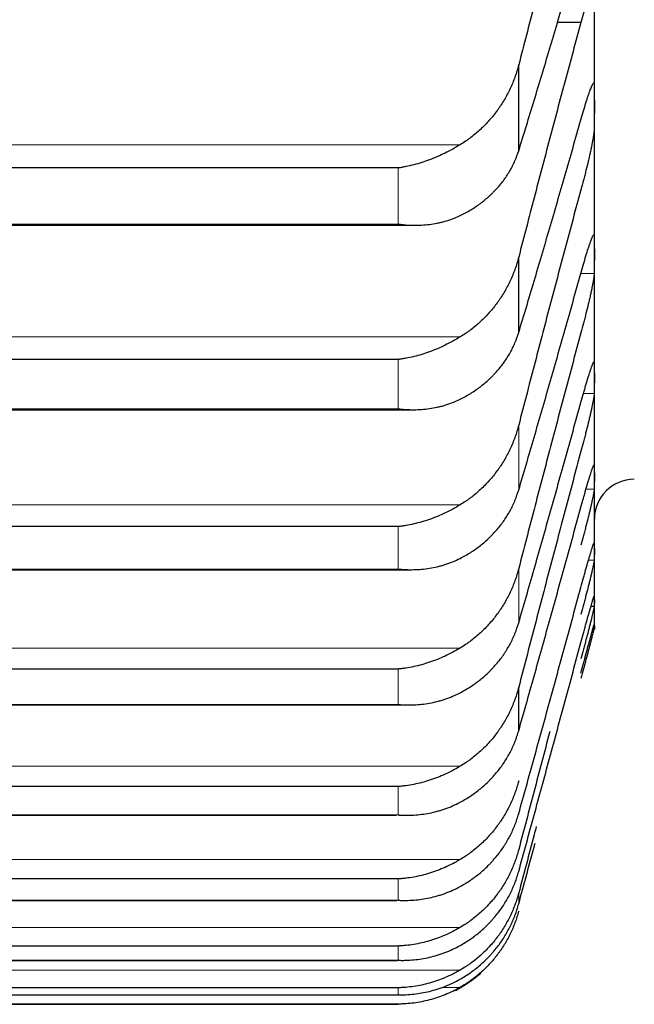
# Model space of a CAD drawing. Header units: inches. Extents: x 0 to 20790, y -12 to 14700.
# Tile 54 of 256: x 6336 to 6361, y 4878 to 4918. Entities that reach past the tile are written whole.
import ezdxf

# ---------------------------------------------------------------- set-up
doc = ezdxf.new("R2010")
doc.units = ezdxf.units.IN
doc.layers.add('1', color=7, linetype='Continuous', true_color=0xffffff)

msp = doc.modelspace()

# ---------------------------------------------------------------- linework, layer by layer
at = {"layer": '1', "color": 2, "linetype": 'Continuous', "lineweight": 25}
for p, q in [((6359.134, 4914.22), (6359.134, 4921.091)), ((6358.596, 4917.59), (6357.636, 4917.59)), ((6356.108, 4912.469), (6356.108, 4915.903)), ((6359.134, 4908.31), (6359.134, 4914.22)), ((6351.278, 4911.777), (6314.99, 4911.777)), ((6314.302, 4909.485), (6351.942, 4909.485)), ((6356.108, 4905.197), (6356.108, 4908.213)), ((6359.134, 4903.37), (6359.134, 4908.31)), ((6351.278, 4904.115), (6314.99, 4904.115)), ((6359.134, 4899.409), (6359.134, 4903.37)), ((6314.39, 4902.108), (6351.855, 4902.108)), ((6359.134, 4896.433), (6359.134, 4899.409)), ((6351.278, 4897.432), (6314.99, 4897.432)), ((6359.134, 4894.446), (6359.134, 4896.433)), ((6314.479, 4895.71), (6351.769, 4895.71)), ((6359.131, 4894.24), (6358.997, 4894.24)), ((6359.134, 4893.452), (6359.134, 4894.446)), ((6359.134, 4893.452), (6359.134, 4893.327)), ((6351.278, 4891.736), (6314.99, 4891.736)), ((6356.108, 4889.271), (6356.108, 4891.01)), ((6314.567, 4890.301), (6351.683, 4890.301)), ((6351.278, 4887.037), (6314.99, 4887.037)), ((6314.655, 4885.889), (6351.217, 4885.889)), ((6351.278, 4883.342), (6314.99, 4883.342)), ((6314.743, 4882.482), (6351.235, 4882.482)), ((6351.278, 4880.658), (6314.99, 4880.658)), ((6315.015, 4880.086), (6351.252, 4880.086)), ((6351.278, 4878.989), (6314.99, 4878.989)), ((6314.997, 4878.703), (6351.27, 4878.703)), ((6351.278, 4878.337), (6314.99, 4878.337)), ((6314.99, 4878.327), (6351.278, 4878.327))]:
    msp.add_line(p, q, dxfattribs=at)
at = {"layer": '1', "color": 110, "linetype": 'Continuous', "lineweight": 13}
for p, q in [((6353.765, 4912.706), (6312.502, 4912.706)), ((6351.278, 4909.534), (6351.278, 4911.777)), ((6351.278, 4909.534), (6314.99, 4909.534)), ((6359.131, 4907.56), (6358.599, 4907.56)), ((6353.765, 4905.017), (6312.502, 4905.017)), ((6351.278, 4902.146), (6351.278, 4904.115)), ((6359.131, 4902.755), (6358.697, 4902.755)), ((6351.278, 4902.146), (6314.99, 4902.146)), ((6356.108, 4898.9), (6356.108, 4901.495)), ((6359.131, 4898.929), (6358.799, 4898.929)), ((6353.765, 4898.304), (6312.502, 4898.304)), ((6351.278, 4895.737), (6351.278, 4897.432)), ((6356.108, 4893.588), (6356.108, 4895.757)), ((6359.131, 4896.09), (6358.9, 4896.09)), ((6351.278, 4895.737), (6314.99, 4895.737)), ((6353.765, 4892.577), (6312.502, 4892.577)), ((6351.278, 4890.319), (6351.278, 4891.736)), ((6351.278, 4890.319), (6314.99, 4890.319)), ((6353.765, 4887.846), (6312.502, 4887.846)), ((6351.278, 4885.901), (6351.278, 4887.037)), ((6351.278, 4885.901), (6314.99, 4885.901)), ((6353.765, 4884.118), (6312.502, 4884.118)), ((6351.278, 4882.489), (6351.278, 4883.342)), ((6356.108, 4882.345), (6356.108, 4882.781)), ((6351.278, 4882.489), (6314.99, 4882.489)), ((6353.765, 4881.4), (6312.502, 4881.4)), ((6351.278, 4880.089), (6351.278, 4880.658)), ((6351.278, 4880.089), (6314.99, 4880.089)), ((6353.765, 4879.695), (6312.502, 4879.695)), ((6351.278, 4878.704), (6351.278, 4878.989)), ((6353.765, 4879.006), (6353.027, 4879.006)), ((6351.278, 4878.704), (6314.99, 4878.704)), ((6351.278, 4878.337), (6351.278, 4878.327))]:
    msp.add_line(p, q, dxfattribs=at)
at = {"layer": '1', "color": 2, "linetype": 'Continuous', "lineweight": 25}
for centre, radius, start, end in [((6360.734, 4897.727), 1.6, 90, 180), ((6351.278, 4883.327), 5, 297.3129, 311.4199)]:
    msp.add_arc(centre, radius, start, end, dxfattribs=at)
for points in [[(6358.596, 4925.229), (6358.385, 4924.465), (6357.965, 4922.93), (6357.341, 4920.609), (6356.721, 4918.267), (6356.312, 4916.693), (6356.108, 4915.903)], [(6356.108, 4912.469), (6356.312, 4913.127), (6356.721, 4914.461), (6357.341, 4916.518), (6357.965, 4918.629), (6358.385, 4920.073), (6358.596, 4920.805)], [(6358.596, 4917.59), (6358.385, 4916.818), (6357.965, 4915.27), (6357.341, 4912.934), (6356.721, 4910.582), (6356.312, 4909.005), (6356.108, 4908.213)], [(6359.131, 4915.104), (6359.133, 4914.809), (6359.134, 4914.515), (6359.134, 4914.22)], [(6359.134, 4914.22), (6359.134, 4913.925), (6359.133, 4913.631), (6359.131, 4913.336)], [(6356.108, 4905.197), (6356.312, 4905.872), (6356.721, 4907.239), (6357.341, 4909.34), (6357.965, 4911.492), (6358.385, 4912.96), (6358.596, 4913.703)], [(6358.596, 4910.906), (6358.385, 4910.128), (6357.965, 4908.57), (6357.341, 4906.222), (6356.721, 4903.864), (6356.312, 4902.286), (6356.108, 4901.495)], [(6359.131, 4909.06), (6359.133, 4908.81), (6359.134, 4908.56), (6359.134, 4908.31)], [(6359.134, 4908.31), (6359.134, 4908.06), (6359.133, 4907.81), (6359.131, 4907.56)], [(6356.108, 4898.9), (6356.312, 4899.591), (6356.721, 4900.988), (6357.341, 4903.131), (6357.965, 4905.32), (6358.385, 4906.81), (6358.596, 4907.562)], [(6358.596, 4905.188), (6358.385, 4904.406), (6357.965, 4902.839), (6357.341, 4900.484), (6356.721, 4898.124), (6356.312, 4896.547), (6356.108, 4895.757)], [(6359.131, 4903.986), (6359.133, 4903.781), (6359.134, 4903.576), (6359.134, 4903.37)], [(6359.134, 4903.37), (6359.134, 4903.165), (6359.133, 4902.96), (6359.131, 4902.755)], [(6356.108, 4893.588), (6356.312, 4894.294), (6356.721, 4895.72), (6357.341, 4897.901), (6357.965, 4900.123), (6358.385, 4901.632), (6358.596, 4902.394)], [(6358.596, 4900.446), (6358.385, 4899.66), (6357.965, 4898.088), (6357.341, 4895.729), (6356.721, 4893.37), (6356.312, 4891.797), (6356.108, 4891.01)], [(6359.131, 4899.889), (6359.133, 4899.729), (6359.134, 4899.569), (6359.134, 4899.409)], [(6359.134, 4899.409), (6359.134, 4899.249), (6359.133, 4899.089), (6359.131, 4898.929)], [(6356.108, 4889.271), (6356.312, 4889.991), (6356.721, 4891.442), (6357.341, 4893.657), (6357.965, 4895.91), (6358.385, 4897.436), (6358.596, 4898.205)], [(6359.131, 4896.776), (6359.133, 4896.662), (6359.134, 4896.547), (6359.134, 4896.433)], [(6359.134, 4896.433), (6359.134, 4896.318), (6359.133, 4896.204), (6359.131, 4896.09)], [(6356.108, 4885.955), (6356.312, 4886.687), (6356.721, 4888.162), (6357.341, 4890.408), (6357.965, 4892.687), (6358.385, 4894.227), (6358.596, 4895.003)], [(6359.131, 4894.652), (6359.133, 4894.583), (6359.134, 4894.515), (6359.134, 4894.446)], [(6359.134, 4894.446), (6359.134, 4894.377), (6359.133, 4894.308), (6359.131, 4894.24)], [(6359.131, 4893.52), (6359.133, 4893.497), (6359.134, 4893.474), (6359.134, 4893.452)], [(6359.134, 4893.452), (6359.134, 4893.429), (6359.133, 4893.406), (6359.131, 4893.383)], [(6356.108, 4883.645), (6356.312, 4884.388), (6356.721, 4885.885), (6357.341, 4888.158), (6357.965, 4890.459), (6358.385, 4892.012), (6358.596, 4892.793)]]:
    msp.add_open_spline(points, degree=3, dxfattribs=at)
for points, knots in [([(6359.131, 4920.075), (6359.131, 4920.055), (6359.129, 4920.01), (6359.121, 4919.924), (6359.112, 4919.855), (6359.104, 4919.799), (6359.101, 4919.78), (6359.095, 4919.74), (6359.092, 4919.719), (6359.075, 4919.614), (6359.058, 4919.52), (6359.033, 4919.393), (6359.028, 4919.367), (6359.02, 4919.327), (6359.017, 4919.313), (6359.012, 4919.286), (6358.998, 4919.218), (6358.971, 4919.092), (6358.945, 4918.974), (6358.918, 4918.854), (6358.904, 4918.793), (6358.86, 4918.606), (6358.829, 4918.479), (6358.782, 4918.288), (6358.766, 4918.224), (6358.741, 4918.128), (6358.733, 4918.096), (6358.716, 4918.031), (6358.707, 4917.999), (6358.665, 4917.839), (6358.631, 4917.713), (6358.596, 4917.59)], [0, 0, 0, 0, 0.0625, 0.125, 0.1875, 0.1875, 0.21875, 0.21875, 0.25, 0.25, 0.375, 0.375, 0.40625, 0.40625, 0.421875, 0.421875, 0.4375, 0.5, 0.5625, 0.5625, 0.625, 0.625, 0.75, 0.75, 0.8125, 0.8125, 0.84375, 0.84375, 0.875, 0.875, 1, 1, 1, 1]), ([(6356.108, 4915.903), (6356.065, 4915.738), (6356.015, 4915.576), (6355.9, 4915.259), (6355.771, 4914.948), (6355.614, 4914.649), (6355.484, 4914.431), (6355.439, 4914.359), (6355.369, 4914.252), (6355.345, 4914.216), (6355.297, 4914.146), (6355.272, 4914.112), (6355.147, 4913.94), (6354.936, 4913.677), (6354.701, 4913.436), (6354.454, 4913.207), (6354.324, 4913.098), (6354.154, 4912.969), (6354.12, 4912.944), (6354.051, 4912.894), (6353.946, 4912.82), (6353.838, 4912.751), (6353.765, 4912.706)], [0, 0, 0, 0, 0.125, 0.125, 0.25, 0.375, 0.375, 0.4375, 0.4375, 0.46875, 0.46875, 0.5, 0.5, 0.625, 0.75, 0.75, 0.875, 0.875, 0.90625, 0.90625, 0.9375, 1, 1, 1, 1]), ([(6358.596, 4913.703), (6358.631, 4913.827), (6358.665, 4913.946), (6358.715, 4914.118), (6358.732, 4914.173), (6358.757, 4914.255), (6358.765, 4914.282), (6358.781, 4914.335), (6358.789, 4914.361), (6358.829, 4914.489), (6358.86, 4914.583), (6358.903, 4914.711), (6358.917, 4914.752), (6358.938, 4914.809), (6358.944, 4914.828), (6358.957, 4914.864), (6358.964, 4914.881), (6358.995, 4914.963), (6359.017, 4915.017), (6359.042, 4915.071), (6359.047, 4915.081), (6359.056, 4915.1), (6359.061, 4915.108), (6359.074, 4915.131), (6359.081, 4915.144), (6359.102, 4915.17), (6359.113, 4915.176), (6359.122, 4915.166), (6359.123, 4915.163), (6359.126, 4915.156), (6359.127, 4915.151), (6359.13, 4915.135), (6359.131, 4915.121), (6359.131, 4915.104)], [0, 0, 0, 0, 0.125, 0.125, 0.1875, 0.1875, 0.21875, 0.21875, 0.25, 0.25, 0.375, 0.375, 0.4375, 0.4375, 0.46875, 0.46875, 0.5, 0.5, 0.625, 0.625, 0.65625, 0.65625, 0.6875, 0.6875, 0.75, 0.75, 0.875, 0.875, 0.90625, 0.90625, 0.9375, 0.9375, 1, 1, 1, 1]), ([(6359.131, 4913.336), (6359.131, 4913.319), (6359.129, 4913.278), (6359.121, 4913.2), (6359.112, 4913.136), (6359.104, 4913.083), (6359.101, 4913.065), (6359.095, 4913.027), (6359.092, 4913.007), (6359.075, 4912.907), (6359.058, 4912.817), (6359.033, 4912.694), (6359.028, 4912.669), (6359.02, 4912.63), (6359.017, 4912.617), (6359.012, 4912.59), (6358.998, 4912.524), (6358.971, 4912.401), (6358.945, 4912.286), (6358.918, 4912.168), (6358.904, 4912.108), (6358.86, 4911.923), (6358.829, 4911.797), (6358.782, 4911.607), (6358.766, 4911.543), (6358.741, 4911.447), (6358.733, 4911.415), (6358.716, 4911.35), (6358.707, 4911.318), (6358.665, 4911.158), (6358.631, 4911.031), (6358.596, 4910.906)], [0, 0, 0, 0, 0.0625, 0.125, 0.1875, 0.1875, 0.21875, 0.21875, 0.25, 0.25, 0.375, 0.375, 0.40625, 0.40625, 0.421875, 0.421875, 0.4375, 0.5, 0.5625, 0.5625, 0.625, 0.625, 0.75, 0.75, 0.8125, 0.8125, 0.84375, 0.84375, 0.875, 0.875, 1, 1, 1, 1]), ([(6353.765, 4912.706), (6353.666, 4912.646), (6353.566, 4912.588), (6353.364, 4912.477), (6353.263, 4912.424), (6353.059, 4912.324), (6352.957, 4912.276), (6352.75, 4912.187), (6352.646, 4912.145), (6352.436, 4912.066), (6352.331, 4912.029), (6352.121, 4911.963), (6352.016, 4911.932), (6351.806, 4911.877), (6351.701, 4911.853), (6351.543, 4911.821), (6351.463, 4911.806), (6351.371, 4911.791), (6351.324, 4911.783), (6351.304, 4911.78), (6351.291, 4911.778), (6351.285, 4911.778), (6351.278, 4911.777)], [0, 0, 0, 0, 0.125, 0.125, 0.25, 0.25, 0.375, 0.375, 0.5, 0.5, 0.625, 0.625, 0.75, 0.75, 0.875, 0.875, 0.9375, 0.96875, 0.984375, 0.992188, 0.992188, 1, 1, 1, 1]), ([(6353.765, 4909.874), (6353.911, 4909.944), (6354.051, 4910.02), (6354.32, 4910.182), (6354.578, 4910.354), (6354.814, 4910.547), (6354.955, 4910.675), (6354.982, 4910.701), (6355.037, 4910.753), (6355.065, 4910.78), (6355.145, 4910.86), (6355.196, 4910.914), (6355.346, 4911.08), (6355.439, 4911.195), (6355.61, 4911.431), (6355.689, 4911.552), (6355.797, 4911.74), (6355.832, 4911.804), (6355.881, 4911.9), (6355.897, 4911.933), (6355.927, 4911.998), (6355.942, 4912.031), (6356.015, 4912.197), (6356.065, 4912.332), (6356.108, 4912.469)], [0, 0, 0, 0, 0.125, 0.125, 0.25, 0.375, 0.375, 0.40625, 0.40625, 0.4375, 0.4375, 0.5, 0.5, 0.625, 0.625, 0.75, 0.75, 0.8125, 0.8125, 0.84375, 0.84375, 0.875, 0.875, 1, 1, 1, 1]), ([(6351.278, 4909.534), (6351.281, 4909.534), (6351.285, 4909.533), (6351.291, 4909.533), (6351.294, 4909.532), (6351.304, 4909.531), (6351.324, 4909.528), (6351.371, 4909.522), (6351.463, 4909.511), (6351.543, 4909.504), (6351.701, 4909.492), (6351.806, 4909.487), (6352.119, 4909.483), (6352.327, 4909.493), (6352.638, 4909.532), (6352.742, 4909.548), (6352.897, 4909.579), (6352.949, 4909.591), (6353.053, 4909.615), (6353.105, 4909.629), (6353.26, 4909.673), (6353.362, 4909.706), (6353.565, 4909.783), (6353.666, 4909.826), (6353.765, 4909.874)], [0, 0, 0, 0, 0.003906, 0.003906, 0.007812, 0.007812, 0.015625, 0.03125, 0.0625, 0.125, 0.125, 0.25, 0.25, 0.5, 0.5, 0.625, 0.625, 0.6875, 0.6875, 0.75, 0.75, 0.875, 0.875, 1, 1, 1, 1]), ([(6358.596, 4907.562), (6358.631, 4907.688), (6358.665, 4907.809), (6358.715, 4907.984), (6358.732, 4908.041), (6358.757, 4908.124), (6358.765, 4908.152), (6358.781, 4908.207), (6358.789, 4908.233), (6358.829, 4908.365), (6358.86, 4908.463), (6358.903, 4908.596), (6358.917, 4908.639), (6358.938, 4908.699), (6358.944, 4908.719), (6358.957, 4908.757), (6358.964, 4908.775), (6358.995, 4908.863), (6359.017, 4908.922), (6359.042, 4908.982), (6359.047, 4908.993), (6359.056, 4909.014), (6359.061, 4909.024), (6359.074, 4909.051), (6359.081, 4909.066), (6359.102, 4909.1), (6359.113, 4909.111), (6359.122, 4909.108), (6359.123, 4909.106), (6359.126, 4909.101), (6359.127, 4909.098), (6359.13, 4909.086), (6359.131, 4909.075), (6359.131, 4909.06)], [0, 0, 0, 0, 0.125, 0.125, 0.1875, 0.1875, 0.21875, 0.21875, 0.25, 0.25, 0.375, 0.375, 0.4375, 0.4375, 0.46875, 0.46875, 0.5, 0.5, 0.625, 0.625, 0.65625, 0.65625, 0.6875, 0.6875, 0.75, 0.75, 0.875, 0.875, 0.90625, 0.90625, 0.9375, 0.9375, 1, 1, 1, 1]), ([(6356.108, 4908.213), (6356.065, 4908.048), (6356.015, 4907.886), (6355.9, 4907.569), (6355.771, 4907.257), (6355.614, 4906.959), (6355.484, 4906.74), (6355.439, 4906.668), (6355.369, 4906.561), (6355.345, 4906.526), (6355.297, 4906.456), (6355.272, 4906.421), (6355.147, 4906.25), (6354.936, 4905.987), (6354.701, 4905.746), (6354.454, 4905.517), (6354.324, 4905.408), (6354.154, 4905.28), (6354.12, 4905.254), (6354.051, 4905.204), (6353.946, 4905.131), (6353.838, 4905.062), (6353.765, 4905.017)], [0, 0, 0, 0, 0.125, 0.125, 0.25, 0.375, 0.375, 0.4375, 0.4375, 0.46875, 0.46875, 0.5, 0.5, 0.625, 0.75, 0.75, 0.875, 0.875, 0.90625, 0.90625, 0.9375, 1, 1, 1, 1]), ([(6359.131, 4907.56), (6359.131, 4907.545), (6359.129, 4907.51), (6359.121, 4907.438), (6359.112, 4907.379), (6359.104, 4907.33), (6359.101, 4907.312), (6359.095, 4907.277), (6359.092, 4907.258), (6359.075, 4907.163), (6359.058, 4907.077), (6359.033, 4906.958), (6359.028, 4906.934), (6359.02, 4906.897), (6359.017, 4906.884), (6359.012, 4906.858), (6358.998, 4906.794), (6358.971, 4906.674), (6358.945, 4906.561), (6358.918, 4906.446), (6358.904, 4906.386), (6358.86, 4906.204), (6358.829, 4906.08), (6358.782, 4905.891), (6358.766, 4905.828), (6358.741, 4905.731), (6358.733, 4905.699), (6358.716, 4905.635), (6358.707, 4905.602), (6358.665, 4905.442), (6358.631, 4905.314), (6358.596, 4905.188)], [0, 0, 0, 0, 0.0625, 0.125, 0.1875, 0.1875, 0.21875, 0.21875, 0.25, 0.25, 0.375, 0.375, 0.40625, 0.40625, 0.421875, 0.421875, 0.4375, 0.5, 0.5625, 0.5625, 0.625, 0.625, 0.75, 0.75, 0.8125, 0.8125, 0.84375, 0.84375, 0.875, 0.875, 1, 1, 1, 1]), ([(6353.765, 4905.017), (6353.666, 4904.957), (6353.566, 4904.899), (6353.364, 4904.789), (6353.263, 4904.737), (6353.059, 4904.638), (6352.957, 4904.592), (6352.75, 4904.504), (6352.646, 4904.463), (6352.436, 4904.387), (6352.331, 4904.352), (6352.121, 4904.288), (6352.016, 4904.259), (6351.806, 4904.208), (6351.701, 4904.185), (6351.543, 4904.155), (6351.463, 4904.142), (6351.371, 4904.128), (6351.324, 4904.122), (6351.304, 4904.119), (6351.291, 4904.117), (6351.285, 4904.116), (6351.278, 4904.115)], [0, 0, 0, 0, 0.125, 0.125, 0.25, 0.25, 0.375, 0.375, 0.5, 0.5, 0.625, 0.625, 0.75, 0.75, 0.875, 0.875, 0.9375, 0.96875, 0.984375, 0.992188, 0.992188, 1, 1, 1, 1]), ([(6353.765, 4902.529), (6353.911, 4902.601), (6354.051, 4902.679), (6354.32, 4902.846), (6354.578, 4903.024), (6354.814, 4903.222), (6354.955, 4903.353), (6354.982, 4903.38), (6355.037, 4903.434), (6355.065, 4903.461), (6355.145, 4903.544), (6355.196, 4903.6), (6355.346, 4903.771), (6355.439, 4903.888), (6355.61, 4904.131), (6355.689, 4904.256), (6355.797, 4904.448), (6355.832, 4904.514), (6355.881, 4904.613), (6355.897, 4904.646), (6355.927, 4904.713), (6355.942, 4904.747), (6356.015, 4904.917), (6356.065, 4905.056), (6356.108, 4905.197)], [0, 0, 0, 0, 0.125, 0.125, 0.25, 0.375, 0.375, 0.40625, 0.40625, 0.4375, 0.4375, 0.5, 0.5, 0.625, 0.625, 0.75, 0.75, 0.8125, 0.8125, 0.84375, 0.84375, 0.875, 0.875, 1, 1, 1, 1]), ([(6358.596, 4902.394), (6358.631, 4902.521), (6358.665, 4902.643), (6358.715, 4902.821), (6358.732, 4902.879), (6358.757, 4902.964), (6358.765, 4902.993), (6358.781, 4903.048), (6358.789, 4903.076), (6358.829, 4903.212), (6358.86, 4903.312), (6358.903, 4903.451), (6358.917, 4903.496), (6358.938, 4903.559), (6358.944, 4903.58), (6358.957, 4903.62), (6358.964, 4903.639), (6358.995, 4903.732), (6359.017, 4903.796), (6359.042, 4903.862), (6359.047, 4903.874), (6359.056, 4903.898), (6359.061, 4903.909), (6359.074, 4903.94), (6359.081, 4903.957), (6359.102, 4904), (6359.113, 4904.015), (6359.122, 4904.019), (6359.123, 4904.018), (6359.126, 4904.016), (6359.127, 4904.015), (6359.13, 4904.007), (6359.131, 4903.998), (6359.131, 4903.986)], [0, 0, 0, 0, 0.125, 0.125, 0.1875, 0.1875, 0.21875, 0.21875, 0.25, 0.25, 0.375, 0.375, 0.4375, 0.4375, 0.46875, 0.46875, 0.5, 0.5, 0.625, 0.625, 0.65625, 0.65625, 0.6875, 0.6875, 0.75, 0.75, 0.875, 0.875, 0.90625, 0.90625, 0.9375, 0.9375, 1, 1, 1, 1]), ([(6351.278, 4902.146), (6351.281, 4902.145), (6351.285, 4902.145), (6351.291, 4902.144), (6351.294, 4902.144), (6351.304, 4902.142), (6351.324, 4902.14), (6351.371, 4902.135), (6351.463, 4902.126), (6351.543, 4902.12), (6351.701, 4902.111), (6351.806, 4902.108), (6352.119, 4902.109), (6352.327, 4902.124), (6352.638, 4902.168), (6352.742, 4902.186), (6352.897, 4902.22), (6352.949, 4902.232), (6353.053, 4902.259), (6353.105, 4902.273), (6353.26, 4902.32), (6353.362, 4902.355), (6353.565, 4902.435), (6353.666, 4902.479), (6353.765, 4902.529)], [0, 0, 0, 0, 0.003906, 0.003906, 0.007813, 0.007813, 0.015625, 0.03125, 0.0625, 0.125, 0.125, 0.25, 0.25, 0.5, 0.5, 0.625, 0.625, 0.6875, 0.6875, 0.75, 0.75, 0.875, 0.875, 1, 1, 1, 1]), ([(6359.131, 4902.755), (6359.131, 4902.743), (6359.129, 4902.713), (6359.121, 4902.649), (6359.112, 4902.594), (6359.104, 4902.548), (6359.101, 4902.532), (6359.095, 4902.499), (6359.092, 4902.482), (6359.075, 4902.392), (6359.058, 4902.31), (6359.033, 4902.196), (6359.028, 4902.172), (6359.02, 4902.136), (6359.017, 4902.124), (6359.012, 4902.099), (6358.998, 4902.037), (6358.971, 4901.92), (6358.945, 4901.81), (6358.918, 4901.697), (6358.904, 4901.639), (6358.86, 4901.459), (6358.829, 4901.337), (6358.782, 4901.149), (6358.766, 4901.086), (6358.741, 4900.99), (6358.733, 4900.958), (6358.716, 4900.894), (6358.707, 4900.862), (6358.665, 4900.701), (6358.631, 4900.573), (6358.596, 4900.446)], [0, 0, 0, 0, 0.0625, 0.125, 0.1875, 0.1875, 0.21875, 0.21875, 0.25, 0.25, 0.375, 0.375, 0.40625, 0.40625, 0.421875, 0.421875, 0.4375, 0.5, 0.5625, 0.5625, 0.625, 0.625, 0.75, 0.75, 0.8125, 0.8125, 0.84375, 0.84375, 0.875, 0.875, 1, 1, 1, 1]), ([(6356.108, 4901.495), (6356.065, 4901.329), (6356.015, 4901.167), (6355.9, 4900.85), (6355.771, 4900.539), (6355.614, 4900.241), (6355.484, 4900.023), (6355.439, 4899.951), (6355.369, 4899.844), (6355.345, 4899.809), (6355.297, 4899.739), (6355.272, 4899.705), (6355.147, 4899.533), (6354.936, 4899.271), (6354.701, 4899.031), (6354.454, 4898.802), (6354.324, 4898.694), (6354.154, 4898.565), (6354.12, 4898.54), (6354.051, 4898.491), (6353.946, 4898.417), (6353.838, 4898.348), (6353.765, 4898.304)], [0, 0, 0, 0, 0.125, 0.125, 0.25, 0.375, 0.375, 0.4375, 0.4375, 0.46875, 0.46875, 0.5, 0.5, 0.625, 0.75, 0.75, 0.875, 0.875, 0.90625, 0.90625, 0.9375, 1, 1, 1, 1]), ([(6358.596, 4898.205), (6358.631, 4898.333), (6358.665, 4898.457), (6358.715, 4898.637), (6358.732, 4898.696), (6358.757, 4898.783), (6358.765, 4898.812), (6358.781, 4898.869), (6358.789, 4898.898), (6358.829, 4899.036), (6358.86, 4899.14), (6358.903, 4899.284), (6358.917, 4899.331), (6358.938, 4899.397), (6358.944, 4899.419), (6358.957, 4899.461), (6358.964, 4899.481), (6358.995, 4899.58), (6359.017, 4899.648), (6359.042, 4899.72), (6359.047, 4899.733), (6359.056, 4899.759), (6359.061, 4899.772), (6359.074, 4899.806), (6359.081, 4899.826), (6359.102, 4899.876), (6359.113, 4899.897), (6359.122, 4899.907), (6359.123, 4899.908), (6359.126, 4899.909), (6359.127, 4899.908), (6359.13, 4899.904), (6359.131, 4899.898), (6359.131, 4899.889)], [0, 0, 0, 0, 0.125, 0.125, 0.1875, 0.1875, 0.21875, 0.21875, 0.25, 0.25, 0.375, 0.375, 0.4375, 0.4375, 0.46875, 0.46875, 0.5, 0.5, 0.625, 0.625, 0.65625, 0.65625, 0.6875, 0.6875, 0.75, 0.75, 0.875, 0.875, 0.90625, 0.90625, 0.9375, 0.9375, 1, 1, 1, 1]), ([(6359.131, 4898.929), (6359.131, 4898.92), (6359.129, 4898.895), (6359.121, 4898.839), (6359.112, 4898.789), (6359.104, 4898.747), (6359.101, 4898.732), (6359.095, 4898.701), (6359.092, 4898.685), (6359.075, 4898.6), (6359.058, 4898.523), (6359.033, 4898.413), (6359.028, 4898.391), (6359.02, 4898.356), (6359.017, 4898.344), (6359.012, 4898.32), (6358.998, 4898.26), (6358.971, 4898.147), (6358.945, 4898.04), (6358.918, 4897.93), (6358.904, 4897.872), (6358.86, 4897.696), (6358.829, 4897.575), (6358.782, 4897.39), (6358.766, 4897.327), (6358.741, 4897.232), (6358.733, 4897.2), (6358.716, 4897.136), (6358.707, 4897.103), (6358.665, 4896.943), (6358.631, 4896.815), (6358.596, 4896.687)], [0, 0, 0, 0, 0.0625, 0.125, 0.1875, 0.1875, 0.21875, 0.21875, 0.25, 0.25, 0.375, 0.375, 0.40625, 0.40625, 0.421875, 0.421875, 0.4375, 0.5, 0.5625, 0.5625, 0.625, 0.625, 0.75, 0.75, 0.8125, 0.8125, 0.84375, 0.84375, 0.875, 0.875, 1, 1, 1, 1]), ([(6353.765, 4896.164), (6353.911, 4896.238), (6354.051, 4896.318), (6354.32, 4896.489), (6354.578, 4896.672), (6354.814, 4896.876), (6354.955, 4897.011), (6354.982, 4897.038), (6355.037, 4897.093), (6355.065, 4897.121), (6355.145, 4897.206), (6355.196, 4897.263), (6355.346, 4897.439), (6355.439, 4897.559), (6355.61, 4897.808), (6355.689, 4897.936), (6355.797, 4898.133), (6355.832, 4898.2), (6355.881, 4898.302), (6355.897, 4898.336), (6355.927, 4898.405), (6355.942, 4898.44), (6356.015, 4898.614), (6356.065, 4898.755), (6356.108, 4898.9)], [0, 0, 0, 0, 0.125, 0.125, 0.25, 0.375, 0.375, 0.40625, 0.40625, 0.4375, 0.4375, 0.5, 0.5, 0.625, 0.625, 0.75, 0.75, 0.8125, 0.8125, 0.84375, 0.84375, 0.875, 0.875, 1, 1, 1, 1]), ([(6353.765, 4898.304), (6353.666, 4898.244), (6353.566, 4898.186), (6353.364, 4898.078), (6353.263, 4898.026), (6353.059, 4897.929), (6352.957, 4897.884), (6352.75, 4897.799), (6352.646, 4897.759), (6352.436, 4897.685), (6352.331, 4897.651), (6352.121, 4897.591), (6352.016, 4897.563), (6351.806, 4897.515), (6351.701, 4897.494), (6351.543, 4897.467), (6351.463, 4897.455), (6351.371, 4897.442), (6351.324, 4897.437), (6351.304, 4897.435), (6351.291, 4897.433), (6351.285, 4897.432), (6351.278, 4897.432)], [0, 0, 0, 0, 0.125, 0.125, 0.25, 0.25, 0.375, 0.375, 0.5, 0.5, 0.625, 0.625, 0.75, 0.75, 0.875, 0.875, 0.9375, 0.96875, 0.984375, 0.992188, 0.992188, 1, 1, 1, 1]), ([(6358.596, 4895.003), (6358.631, 4895.132), (6358.665, 4895.256), (6358.715, 4895.439), (6358.732, 4895.499), (6358.757, 4895.588), (6358.765, 4895.617), (6358.781, 4895.676), (6358.789, 4895.705), (6358.829, 4895.847), (6358.86, 4895.953), (6358.903, 4896.103), (6358.917, 4896.151), (6358.938, 4896.22), (6358.944, 4896.243), (6358.957, 4896.287), (6358.964, 4896.308), (6358.995, 4896.411), (6359.017, 4896.484), (6359.042, 4896.562), (6359.047, 4896.576), (6359.056, 4896.605), (6359.061, 4896.618), (6359.074, 4896.657), (6359.081, 4896.679), (6359.102, 4896.737), (6359.113, 4896.763), (6359.122, 4896.779), (6359.123, 4896.782), (6359.126, 4896.785), (6359.127, 4896.786), (6359.13, 4896.786), (6359.131, 4896.783), (6359.131, 4896.776)], [0, 0, 0, 0, 0.125, 0.125, 0.1875, 0.1875, 0.21875, 0.21875, 0.25, 0.25, 0.375, 0.375, 0.4375, 0.4375, 0.46875, 0.46875, 0.5, 0.5, 0.625, 0.625, 0.65625, 0.65625, 0.6875, 0.6875, 0.75, 0.75, 0.875, 0.875, 0.90625, 0.90625, 0.9375, 0.9375, 1, 1, 1, 1]), ([(6351.278, 4895.737), (6351.281, 4895.737), (6351.285, 4895.737), (6351.291, 4895.736), (6351.294, 4895.735), (6351.304, 4895.734), (6351.324, 4895.733), (6351.371, 4895.728), (6351.463, 4895.721), (6351.543, 4895.716), (6351.701, 4895.71), (6351.806, 4895.709), (6352.119, 4895.716), (6352.327, 4895.734), (6352.638, 4895.784), (6352.742, 4895.804), (6352.897, 4895.841), (6352.949, 4895.854), (6353.053, 4895.882), (6353.105, 4895.898), (6353.26, 4895.947), (6353.362, 4895.984), (6353.565, 4896.067), (6353.666, 4896.113), (6353.765, 4896.164)], [0, 0, 0, 0, 0.003906, 0.003906, 0.007812, 0.007812, 0.015625, 0.03125, 0.0625, 0.125, 0.125, 0.25, 0.25, 0.5, 0.5, 0.625, 0.625, 0.6875, 0.6875, 0.75, 0.75, 0.875, 0.875, 1, 1, 1, 1]), ([(6356.108, 4895.757), (6356.065, 4895.592), (6356.015, 4895.431), (6355.9, 4895.114), (6355.771, 4894.804), (6355.614, 4894.507), (6355.484, 4894.289), (6355.439, 4894.218), (6355.369, 4894.111), (6355.345, 4894.076), (6355.297, 4894.006), (6355.272, 4893.972), (6355.147, 4893.802), (6354.936, 4893.54), (6354.701, 4893.301), (6354.454, 4893.073), (6354.324, 4892.965), (6354.154, 4892.837), (6354.12, 4892.812), (6354.051, 4892.763), (6353.946, 4892.69), (6353.838, 4892.621), (6353.765, 4892.577)], [0, 0, 0, 0, 0.125, 0.125, 0.25, 0.375, 0.375, 0.4375, 0.4375, 0.46875, 0.46875, 0.5, 0.5, 0.625, 0.75, 0.75, 0.875, 0.875, 0.90625, 0.90625, 0.9375, 1, 1, 1, 1]), ([(6359.131, 4896.09), (6359.131, 4896.083), (6359.129, 4896.063), (6359.121, 4896.014), (6359.112, 4895.969), (6359.104, 4895.931), (6359.101, 4895.917), (6359.095, 4895.888), (6359.092, 4895.873), (6359.075, 4895.795), (6359.058, 4895.722), (6359.033, 4895.617), (6359.028, 4895.595), (6359.02, 4895.562), (6359.017, 4895.551), (6359.012, 4895.528), (6358.998, 4895.47), (6358.971, 4895.361), (6358.945, 4895.257), (6358.918, 4895.149), (6358.904, 4895.093), (6358.86, 4894.921), (6358.829, 4894.802), (6358.782, 4894.618), (6358.766, 4894.556), (6358.741, 4894.461), (6358.733, 4894.429), (6358.716, 4894.366), (6358.707, 4894.334), (6358.665, 4894.174), (6358.631, 4894.046), (6358.596, 4893.917)], [0, 0, 0, 0, 0.0625, 0.125, 0.1875, 0.1875, 0.21875, 0.21875, 0.25, 0.25, 0.375, 0.375, 0.40625, 0.40625, 0.421875, 0.421875, 0.4375, 0.5, 0.5625, 0.5625, 0.625, 0.625, 0.75, 0.75, 0.8125, 0.8125, 0.84375, 0.84375, 0.875, 0.875, 1, 1, 1, 1]), ([(6358.596, 4892.793), (6358.631, 4892.922), (6358.665, 4893.048), (6358.715, 4893.232), (6358.732, 4893.293), (6358.757, 4893.384), (6358.765, 4893.413), (6358.781, 4893.473), (6358.789, 4893.502), (6358.829, 4893.647), (6358.86, 4893.757), (6358.903, 4893.911), (6358.917, 4893.961), (6358.938, 4894.033), (6358.944, 4894.056), (6358.957, 4894.102), (6358.964, 4894.124), (6358.995, 4894.233), (6359.017, 4894.309), (6359.042, 4894.393), (6359.047, 4894.409), (6359.056, 4894.44), (6359.061, 4894.454), (6359.074, 4894.496), (6359.081, 4894.521), (6359.102, 4894.586), (6359.113, 4894.617), (6359.122, 4894.641), (6359.123, 4894.645), (6359.126, 4894.651), (6359.127, 4894.653), (6359.13, 4894.657), (6359.131, 4894.656), (6359.131, 4894.652)], [0, 0, 0, 0, 0.125, 0.125, 0.1875, 0.1875, 0.21875, 0.21875, 0.25, 0.25, 0.375, 0.375, 0.4375, 0.4375, 0.46875, 0.46875, 0.5, 0.5, 0.625, 0.625, 0.65625, 0.65625, 0.6875, 0.6875, 0.75, 0.75, 0.875, 0.875, 0.90625, 0.90625, 0.9375, 0.9375, 1, 1, 1, 1]), ([(6359.131, 4894.24), (6359.131, 4894.236), (6359.129, 4894.221), (6359.121, 4894.18), (6359.112, 4894.14), (6359.104, 4894.105), (6359.101, 4894.093), (6359.095, 4894.067), (6359.092, 4894.053), (6359.075, 4893.98), (6359.058, 4893.911), (6359.033, 4893.812), (6359.028, 4893.791), (6359.02, 4893.759), (6359.017, 4893.748), (6359.012, 4893.727), (6358.998, 4893.671), (6358.971, 4893.566), (6358.945, 4893.465), (6358.918, 4893.36), (6358.904, 4893.306), (6358.86, 4893.137), (6358.829, 4893.02), (6358.782, 4892.839), (6358.766, 4892.777), (6358.741, 4892.683), (6358.733, 4892.652), (6358.716, 4892.588), (6358.707, 4892.557), (6358.665, 4892.398), (6358.631, 4892.27), (6358.596, 4892.141)], [0, 0, 0, 0, 0.0625, 0.125, 0.1875, 0.1875, 0.21875, 0.21875, 0.25, 0.25, 0.375, 0.375, 0.40625, 0.40625, 0.421875, 0.421875, 0.4375, 0.5, 0.5625, 0.5625, 0.625, 0.625, 0.75, 0.75, 0.8125, 0.8125, 0.84375, 0.84375, 0.875, 0.875, 1, 1, 1, 1]), ([(6353.765, 4890.788), (6353.911, 4890.865), (6354.051, 4890.947), (6354.32, 4891.122), (6354.578, 4891.309), (6354.814, 4891.518), (6354.955, 4891.656), (6354.982, 4891.684), (6355.037, 4891.741), (6355.065, 4891.769), (6355.145, 4891.856), (6355.196, 4891.915), (6355.346, 4892.094), (6355.439, 4892.218), (6355.61, 4892.472), (6355.689, 4892.603), (6355.797, 4892.805), (6355.832, 4892.874), (6355.881, 4892.978), (6355.897, 4893.013), (6355.927, 4893.083), (6355.942, 4893.118), (6356.015, 4893.296), (6356.065, 4893.441), (6356.108, 4893.588)], [0, 0, 0, 0, 0.125, 0.125, 0.25, 0.375, 0.375, 0.40625, 0.40625, 0.4375, 0.4375, 0.5, 0.5, 0.625, 0.625, 0.75, 0.75, 0.8125, 0.8125, 0.84375, 0.84375, 0.875, 0.875, 1, 1, 1, 1]), ([(6358.596, 4891.578), (6358.631, 4891.707), (6358.665, 4891.834), (6358.715, 4892.02), (6358.732, 4892.082), (6358.757, 4892.174), (6358.765, 4892.204), (6358.781, 4892.264), (6358.789, 4892.294), (6358.829, 4892.442), (6358.86, 4892.554), (6358.903, 4892.713), (6358.917, 4892.764), (6358.938, 4892.839), (6358.944, 4892.863), (6358.957, 4892.911), (6358.964, 4892.934), (6358.995, 4893.047), (6359.017, 4893.128), (6359.042, 4893.217), (6359.047, 4893.234), (6359.056, 4893.267), (6359.061, 4893.283), (6359.074, 4893.328), (6359.081, 4893.356), (6359.102, 4893.428), (6359.113, 4893.465), (6359.122, 4893.494), (6359.123, 4893.5), (6359.126, 4893.508), (6359.127, 4893.512), (6359.13, 4893.52), (6359.131, 4893.522), (6359.131, 4893.52)], [0, 0, 0, 0, 0.125, 0.125, 0.1875, 0.1875, 0.21875, 0.21875, 0.25, 0.25, 0.375, 0.375, 0.4375, 0.4375, 0.46875, 0.46875, 0.5, 0.5, 0.625, 0.625, 0.65625, 0.65625, 0.6875, 0.6875, 0.75, 0.75, 0.875, 0.875, 0.90625, 0.90625, 0.9375, 0.9375, 1, 1, 1, 1]), ([(6359.131, 4893.383), (6359.131, 4893.381), (6359.129, 4893.372), (6359.121, 4893.339), (6359.112, 4893.304), (6359.104, 4893.273), (6359.101, 4893.262), (6359.095, 4893.238), (6359.092, 4893.225), (6359.075, 4893.159), (6359.058, 4893.094), (6359.033, 4893), (6359.028, 4892.98), (6359.02, 4892.95), (6359.017, 4892.94), (6359.012, 4892.919), (6358.998, 4892.866), (6358.971, 4892.765), (6358.945, 4892.667), (6358.918, 4892.566), (6358.904, 4892.513), (6358.86, 4892.348), (6358.829, 4892.233), (6358.782, 4892.054), (6358.766, 4891.994), (6358.741, 4891.901), (6358.733, 4891.87), (6358.716, 4891.807), (6358.707, 4891.775), (6358.665, 4891.617), (6358.631, 4891.49), (6358.596, 4891.361)], [0, 0, 0, 0, 0.0625, 0.125, 0.1875, 0.1875, 0.21875, 0.21875, 0.25, 0.25, 0.375, 0.375, 0.40625, 0.40625, 0.421875, 0.421875, 0.4375, 0.5, 0.5625, 0.5625, 0.625, 0.625, 0.75, 0.75, 0.8125, 0.8125, 0.84375, 0.84375, 0.875, 0.875, 1, 1, 1, 1]), ([(6353.765, 4892.577), (6353.666, 4892.517), (6353.566, 4892.46), (6353.364, 4892.353), (6353.263, 4892.302), (6353.059, 4892.207), (6352.957, 4892.163), (6352.75, 4892.08), (6352.646, 4892.041), (6352.436, 4891.971), (6352.331, 4891.938), (6352.121, 4891.881), (6352.016, 4891.855), (6351.806, 4891.81), (6351.701, 4891.791), (6351.543, 4891.766), (6351.463, 4891.755), (6351.371, 4891.745), (6351.324, 4891.74), (6351.304, 4891.738), (6351.291, 4891.737), (6351.285, 4891.736), (6351.278, 4891.736)], [0, 0, 0, 0, 0.125, 0.125, 0.25, 0.25, 0.375, 0.375, 0.5, 0.5, 0.625, 0.625, 0.75, 0.75, 0.875, 0.875, 0.9375, 0.96875, 0.984375, 0.992187, 0.992187, 1, 1, 1, 1]), ([(6351.278, 4890.319), (6351.281, 4890.319), (6351.285, 4890.319), (6351.291, 4890.318), (6351.294, 4890.318), (6351.304, 4890.317), (6351.324, 4890.316), (6351.371, 4890.312), (6351.463, 4890.306), (6351.543, 4890.303), (6351.701, 4890.299), (6351.806, 4890.3), (6352.119, 4890.313), (6352.327, 4890.335), (6352.638, 4890.39), (6352.742, 4890.413), (6352.897, 4890.452), (6352.949, 4890.466), (6353.053, 4890.496), (6353.105, 4890.512), (6353.26, 4890.564), (6353.362, 4890.603), (6353.565, 4890.689), (6353.666, 4890.736), (6353.765, 4890.788)], [0, 0, 0, 0, 0.003906, 0.003906, 0.007812, 0.007812, 0.015625, 0.03125, 0.0625, 0.125, 0.125, 0.25, 0.25, 0.5, 0.5, 0.625, 0.625, 0.6875, 0.6875, 0.75, 0.75, 0.875, 0.875, 1, 1, 1, 1]), ([(6356.108, 4891.01), (6356.065, 4890.846), (6356.015, 4890.685), (6355.9, 4890.37), (6355.771, 4890.061), (6355.614, 4889.765), (6355.484, 4889.549), (6355.439, 4889.477), (6355.369, 4889.371), (6355.345, 4889.336), (6355.297, 4889.267), (6355.272, 4889.233), (6355.147, 4889.063), (6354.936, 4888.803), (6354.701, 4888.566), (6354.454, 4888.339), (6354.324, 4888.232), (6354.154, 4888.105), (6354.12, 4888.08), (6354.051, 4888.031), (6353.946, 4887.958), (6353.838, 4887.89), (6353.765, 4887.846)], [0, 0, 0, 0, 0.125, 0.125, 0.25, 0.375, 0.375, 0.4375, 0.4375, 0.46875, 0.46875, 0.5, 0.5, 0.625, 0.75, 0.75, 0.875, 0.875, 0.90625, 0.90625, 0.9375, 1, 1, 1, 1]), ([(6353.765, 4886.411), (6353.911, 4886.49), (6354.051, 4886.574), (6354.32, 4886.753), (6354.578, 4886.944), (6354.814, 4887.158), (6354.955, 4887.299), (6354.982, 4887.327), (6355.037, 4887.385), (6355.065, 4887.414), (6355.145, 4887.503), (6355.196, 4887.563), (6355.346, 4887.747), (6355.439, 4887.873), (6355.61, 4888.132), (6355.689, 4888.266), (6355.797, 4888.472), (6355.832, 4888.542), (6355.881, 4888.648), (6355.897, 4888.684), (6355.927, 4888.756), (6355.942, 4888.792), (6356.015, 4888.973), (6356.065, 4889.121), (6356.108, 4889.271)], [0, 0, 0, 0, 0.125, 0.125, 0.25, 0.375, 0.375, 0.40625, 0.40625, 0.4375, 0.4375, 0.5, 0.5, 0.625, 0.625, 0.75, 0.75, 0.8125, 0.8125, 0.84375, 0.84375, 0.875, 0.875, 1, 1, 1, 1]), ([(6357.353, 4889.242), (6357.349, 4889.228), (6357.138, 4888.43), (6356.721, 4886.852), (6356.312, 4885.294), (6356.108, 4884.517)], [0, 0, 0, 0, 0.009135, 0.504567, 1, 1, 1, 1]), ([(6353.765, 4887.846), (6353.666, 4887.786), (6353.566, 4887.73), (6353.364, 4887.624), (6353.263, 4887.575), (6353.059, 4887.482), (6352.957, 4887.438), (6352.75, 4887.358), (6352.646, 4887.321), (6352.436, 4887.253), (6352.331, 4887.222), (6352.121, 4887.168), (6352.016, 4887.144), (6351.806, 4887.102), (6351.701, 4887.084), (6351.543, 4887.063), (6351.463, 4887.053), (6351.371, 4887.044), (6351.324, 4887.04), (6351.304, 4887.039), (6351.291, 4887.038), (6351.285, 4887.037), (6351.278, 4887.037)], [0, 0, 0, 0, 0.125, 0.125, 0.25, 0.25, 0.375, 0.375, 0.5, 0.5, 0.625, 0.625, 0.75, 0.75, 0.875, 0.875, 0.9375, 0.96875, 0.984375, 0.992188, 0.992188, 1, 1, 1, 1]), ([(6356.108, 4887.262), (6356.065, 4887.098), (6356.015, 4886.938), (6355.9, 4886.625), (6355.771, 4886.318), (6355.614, 4886.024), (6355.484, 4885.808), (6355.439, 4885.737), (6355.369, 4885.632), (6355.345, 4885.598), (6355.297, 4885.529), (6355.272, 4885.495), (6355.147, 4885.326), (6354.936, 4885.068), (6354.701, 4884.832), (6354.454, 4884.608), (6354.324, 4884.501), (6354.154, 4884.375), (6354.12, 4884.35), (6354.051, 4884.301), (6353.946, 4884.229), (6353.838, 4884.162), (6353.765, 4884.118)], [0, 0, 0, 0, 0.125, 0.125, 0.25, 0.375, 0.375, 0.4375, 0.4375, 0.46875, 0.46875, 0.5, 0.5, 0.625, 0.75, 0.75, 0.875, 0.875, 0.90625, 0.90625, 0.9375, 1, 1, 1, 1]), ([(6351.278, 4885.901), (6351.281, 4885.901), (6351.285, 4885.9), (6351.291, 4885.9), (6351.294, 4885.9), (6351.304, 4885.899), (6351.324, 4885.898), (6351.371, 4885.895), (6351.463, 4885.891), (6351.543, 4885.889), (6351.701, 4885.889), (6351.806, 4885.891), (6352.119, 4885.91), (6352.327, 4885.936), (6352.638, 4885.996), (6352.742, 4886.02), (6352.897, 4886.062), (6352.949, 4886.077), (6353.053, 4886.109), (6353.105, 4886.126), (6353.26, 4886.18), (6353.362, 4886.22), (6353.565, 4886.309), (6353.666, 4886.358), (6353.765, 4886.411)], [0, 0, 0, 0, 0.003906, 0.003906, 0.007812, 0.007812, 0.015625, 0.03125, 0.0625, 0.125, 0.125, 0.25, 0.25, 0.5, 0.5, 0.625, 0.625, 0.6875, 0.6875, 0.75, 0.75, 0.875, 0.875, 1, 1, 1, 1]), ([(6353.765, 4883.04), (6353.911, 4883.12), (6354.051, 4883.206), (6354.32, 4883.389), (6354.578, 4883.584), (6354.814, 4883.802), (6354.955, 4883.946), (6354.982, 4883.975), (6355.037, 4884.034), (6355.065, 4884.064), (6355.145, 4884.154), (6355.196, 4884.215), (6355.346, 4884.402), (6355.439, 4884.531), (6355.61, 4884.795), (6355.689, 4884.932), (6355.797, 4885.142), (6355.832, 4885.213), (6355.881, 4885.321), (6355.897, 4885.357), (6355.927, 4885.43), (6355.942, 4885.467), (6356.015, 4885.652), (6356.065, 4885.802), (6356.108, 4885.955)], [0, 0, 0, 0, 0.125, 0.125, 0.25, 0.375, 0.375, 0.40625, 0.40625, 0.4375, 0.4375, 0.5, 0.5, 0.625, 0.625, 0.75, 0.75, 0.8125, 0.8125, 0.84375, 0.84375, 0.875, 0.875, 1, 1, 1, 1]), ([(6356.81, 4885.433), (6356.781, 4885.322), (6356.546, 4884.435), (6356.312, 4883.552), (6356.108, 4882.781)], [0, 0, 0, 0, 0.125157, 1, 1, 1, 1]), ([(6356.108, 4882.345), (6356.312, 4883.098), (6356.53, 4883.908), (6356.75, 4884.721), (6356.764, 4884.773)], [0, 0, 0, 0, 0.936494, 1, 1, 1, 1]), ([(6356.108, 4884.517), (6356.065, 4884.355), (6356.015, 4884.196), (6355.9, 4883.885), (6355.771, 4883.58), (6355.614, 4883.288), (6355.484, 4883.075), (6355.439, 4883.004), (6355.369, 4882.9), (6355.345, 4882.866), (6355.297, 4882.797), (6355.272, 4882.764), (6355.147, 4882.597), (6354.936, 4882.341), (6354.701, 4882.107), (6354.454, 4881.884), (6354.324, 4881.779), (6354.154, 4881.654), (6354.12, 4881.629), (6354.051, 4881.581), (6353.946, 4881.51), (6353.838, 4881.443), (6353.765, 4881.4)], [0, 0, 0, 0, 0.125, 0.125, 0.25, 0.375, 0.375, 0.4375, 0.4375, 0.46875, 0.46875, 0.5, 0.5, 0.625, 0.75, 0.75, 0.875, 0.875, 0.90625, 0.90625, 0.9375, 1, 1, 1, 1]), ([(6353.765, 4884.118), (6353.666, 4884.059), (6353.566, 4884.003), (6353.364, 4883.899), (6353.263, 4883.85), (6353.059, 4883.76), (6352.957, 4883.718), (6352.75, 4883.64), (6352.646, 4883.604), (6352.436, 4883.539), (6352.331, 4883.51), (6352.121, 4883.459), (6352.016, 4883.436), (6351.806, 4883.398), (6351.701, 4883.382), (6351.543, 4883.364), (6351.463, 4883.355), (6351.371, 4883.348), (6351.324, 4883.345), (6351.304, 4883.344), (6351.291, 4883.343), (6351.285, 4883.343), (6351.278, 4883.342)], [0, 0, 0, 0, 0.125, 0.125, 0.25, 0.25, 0.375, 0.375, 0.5, 0.5, 0.625, 0.625, 0.75, 0.75, 0.875, 0.875, 0.9375, 0.96875, 0.984375, 0.992187, 0.992187, 1, 1, 1, 1]), ([(6353.765, 4880.68), (6353.911, 4880.761), (6354.051, 4880.849), (6354.32, 4881.035), (6354.578, 4881.234), (6354.814, 4881.456), (6354.955, 4881.602), (6354.982, 4881.632), (6355.037, 4881.692), (6355.065, 4881.722), (6355.145, 4881.814), (6355.196, 4881.876), (6355.346, 4882.067), (6355.439, 4882.197), (6355.61, 4882.466), (6355.689, 4882.605), (6355.797, 4882.819), (6355.832, 4882.891), (6355.881, 4883.001), (6355.897, 4883.037), (6355.927, 4883.112), (6355.942, 4883.149), (6356.015, 4883.337), (6356.065, 4883.489), (6356.108, 4883.645)], [0, 0, 0, 0, 0.125, 0.125, 0.25, 0.375, 0.375, 0.40625, 0.40625, 0.4375, 0.4375, 0.5, 0.5, 0.625, 0.625, 0.75, 0.75, 0.8125, 0.8125, 0.84375, 0.84375, 0.875, 0.875, 1, 1, 1, 1]), ([(6351.278, 4882.489), (6351.281, 4882.489), (6351.285, 4882.488), (6351.291, 4882.488), (6351.294, 4882.488), (6351.304, 4882.488), (6351.324, 4882.487), (6351.371, 4882.485), (6351.463, 4882.482), (6351.543, 4882.482), (6351.701, 4882.484), (6351.806, 4882.489), (6352.119, 4882.513), (6352.327, 4882.542), (6352.638, 4882.608), (6352.742, 4882.634), (6352.897, 4882.679), (6352.949, 4882.694), (6353.053, 4882.728), (6353.105, 4882.746), (6353.26, 4882.803), (6353.362, 4882.844), (6353.565, 4882.936), (6353.666, 4882.986), (6353.765, 4883.04)], [0, 0, 0, 0, 0.003906, 0.003906, 0.007813, 0.007813, 0.015625, 0.03125, 0.0625, 0.125, 0.125, 0.25, 0.25, 0.5, 0.5, 0.625, 0.625, 0.6875, 0.6875, 0.75, 0.75, 0.875, 0.875, 1, 1, 1, 1]), ([(6356.108, 4882.781), (6356.065, 4882.62), (6356.015, 4882.463), (6355.9, 4882.154), (6355.771, 4881.852), (6355.614, 4881.564), (6355.484, 4881.352), (6355.439, 4881.282), (6355.369, 4881.179), (6355.345, 4881.145), (6355.297, 4881.077), (6355.272, 4881.044), (6355.147, 4880.879), (6354.936, 4880.625), (6354.701, 4880.394), (6354.454, 4880.174), (6354.324, 4880.069), (6354.154, 4879.946), (6354.12, 4879.921), (6354.051, 4879.874), (6353.946, 4879.803), (6353.838, 4879.737), (6353.765, 4879.695)], [0, 0, 0, 0, 0.125, 0.125, 0.25, 0.375, 0.375, 0.4375, 0.4375, 0.46875, 0.46875, 0.5, 0.5, 0.625, 0.75, 0.75, 0.875, 0.875, 0.90625, 0.90625, 0.9375, 1, 1, 1, 1]), ([(6353.765, 4879.334), (6353.911, 4879.417), (6354.051, 4879.506), (6354.32, 4879.696), (6354.578, 4879.898), (6354.814, 4880.123), (6354.955, 4880.272), (6354.982, 4880.302), (6355.037, 4880.363), (6355.065, 4880.394), (6355.145, 4880.487), (6355.196, 4880.55), (6355.346, 4880.744), (6355.439, 4880.876), (6355.61, 4881.149), (6355.689, 4881.29), (6355.797, 4881.507), (6355.832, 4881.58), (6355.881, 4881.691), (6355.897, 4881.729), (6355.927, 4881.804), (6355.942, 4881.842), (6356.015, 4882.032), (6356.065, 4882.187), (6356.108, 4882.345)], [0, 0, 0, 0, 0.125, 0.125, 0.25, 0.375, 0.375, 0.40625, 0.40625, 0.4375, 0.4375, 0.5, 0.5, 0.625, 0.625, 0.75, 0.75, 0.8125, 0.8125, 0.84375, 0.84375, 0.875, 0.875, 1, 1, 1, 1]), ([(6356.108, 4882.057), (6356.065, 4881.897), (6356.015, 4881.741), (6355.9, 4881.436), (6355.771, 4881.138), (6355.614, 4880.852), (6355.484, 4880.643), (6355.439, 4880.574), (6355.369, 4880.472), (6355.345, 4880.438), (6355.297, 4880.372), (6355.272, 4880.339), (6355.147, 4880.175), (6354.936, 4879.925), (6354.701, 4879.696), (6354.454, 4879.479), (6354.324, 4879.376), (6354.154, 4879.254), (6354.12, 4879.23), (6354.051, 4879.183), (6353.946, 4879.113), (6353.838, 4879.048), (6353.765, 4879.006)], [0, 0, 0, 0, 0.125, 0.125, 0.25, 0.375, 0.375, 0.4375, 0.4375, 0.46875, 0.46875, 0.5, 0.5, 0.625, 0.75, 0.75, 0.875, 0.875, 0.90625, 0.90625, 0.9375, 1, 1, 1, 1]), ([(6353.765, 4881.4), (6353.666, 4881.341), (6353.566, 4881.286), (6353.364, 4881.184), (6353.263, 4881.136), (6353.059, 4881.048), (6352.957, 4881.007), (6352.75, 4880.932), (6352.646, 4880.898), (6352.436, 4880.836), (6352.331, 4880.808), (6352.121, 4880.76), (6352.016, 4880.74), (6351.806, 4880.705), (6351.701, 4880.691), (6351.543, 4880.675), (6351.463, 4880.668), (6351.371, 4880.662), (6351.324, 4880.66), (6351.304, 4880.659), (6351.291, 4880.659), (6351.285, 4880.658), (6351.278, 4880.658)], [0, 0, 0, 0, 0.125, 0.125, 0.25, 0.25, 0.375, 0.375, 0.5, 0.5, 0.625, 0.625, 0.75, 0.75, 0.875, 0.875, 0.9375, 0.96875, 0.984375, 0.992188, 0.992188, 1, 1, 1, 1]), ([(6351.278, 4880.089), (6351.281, 4880.088), (6351.285, 4880.088), (6351.291, 4880.088), (6351.294, 4880.088), (6351.304, 4880.088), (6351.324, 4880.087), (6351.371, 4880.086), (6351.463, 4880.085), (6351.543, 4880.086), (6351.701, 4880.091), (6351.806, 4880.098), (6352.119, 4880.128), (6352.327, 4880.161), (6352.638, 4880.232), (6352.742, 4880.26), (6352.897, 4880.307), (6352.949, 4880.323), (6353.053, 4880.358), (6353.105, 4880.377), (6353.26, 4880.436), (6353.362, 4880.479), (6353.565, 4880.573), (6353.666, 4880.624), (6353.765, 4880.68)], [0, 0, 0, 0, 0.003906, 0.003906, 0.007813, 0.007813, 0.015625, 0.03125, 0.0625, 0.125, 0.125, 0.25, 0.25, 0.5, 0.5, 0.625, 0.625, 0.6875, 0.6875, 0.75, 0.75, 0.875, 0.875, 1, 1, 1, 1]), ([(6353.765, 4879.695), (6353.666, 4879.636), (6353.566, 4879.582), (6353.364, 4879.482), (6353.263, 4879.436), (6353.059, 4879.35), (6352.957, 4879.31), (6352.75, 4879.238), (6352.646, 4879.205), (6352.436, 4879.147), (6352.331, 4879.121), (6352.121, 4879.076), (6352.016, 4879.058), (6351.806, 4879.027), (6351.701, 4879.014), (6351.543, 4879.001), (6351.463, 4878.996), (6351.371, 4878.992), (6351.324, 4878.99), (6351.304, 4878.99), (6351.291, 4878.989), (6351.285, 4878.989), (6351.278, 4878.989)], [0, 0, 0, 0, 0.125, 0.125, 0.25, 0.25, 0.375, 0.375, 0.5, 0.5, 0.625, 0.625, 0.75, 0.75, 0.875, 0.875, 0.9375, 0.96875, 0.984375, 0.992187, 0.992187, 1, 1, 1, 1]), ([(6351.278, 4878.704), (6351.281, 4878.704), (6351.285, 4878.704), (6351.291, 4878.704), (6351.294, 4878.704), (6351.304, 4878.704), (6351.324, 4878.703), (6351.371, 4878.703), (6351.463, 4878.704), (6351.543, 4878.707), (6351.701, 4878.714), (6351.806, 4878.723), (6352.119, 4878.758), (6352.327, 4878.795), (6352.638, 4878.871), (6352.742, 4878.9), (6352.897, 4878.95), (6352.949, 4878.967), (6353.053, 4879.004), (6353.105, 4879.023), (6353.26, 4879.085), (6353.362, 4879.129), (6353.565, 4879.226), (6353.666, 4879.278), (6353.765, 4879.334)], [0, 0, 0, 0, 0.003906, 0.003906, 0.007812, 0.007812, 0.015625, 0.03125, 0.0625, 0.125, 0.125, 0.25, 0.25, 0.5, 0.5, 0.625, 0.625, 0.6875, 0.6875, 0.75, 0.75, 0.875, 0.875, 1, 1, 1, 1]), ([(6353.765, 4879.006), (6353.666, 4878.948), (6353.566, 4878.895), (6353.364, 4878.797), (6353.263, 4878.752), (6353.059, 4878.669), (6352.957, 4878.63), (6352.75, 4878.561), (6352.646, 4878.53), (6352.436, 4878.475), (6352.331, 4878.451), (6352.121, 4878.41), (6352.016, 4878.393), (6351.806, 4878.365), (6351.701, 4878.355), (6351.543, 4878.345), (6351.463, 4878.341), (6351.371, 4878.338), (6351.324, 4878.338), (6351.304, 4878.337), (6351.291, 4878.337), (6351.285, 4878.337), (6351.278, 4878.337)], [0, 0, 0, 0, 0.125, 0.125, 0.25, 0.25, 0.375, 0.375, 0.5, 0.5, 0.625, 0.625, 0.75, 0.75, 0.875, 0.875, 0.9375, 0.96875, 0.984375, 0.992187, 0.992187, 1, 1, 1, 1])]:
    msp.add_open_spline(points, degree=3, knots=knots, dxfattribs=at)

doc.saveas('drawing.dxf')
